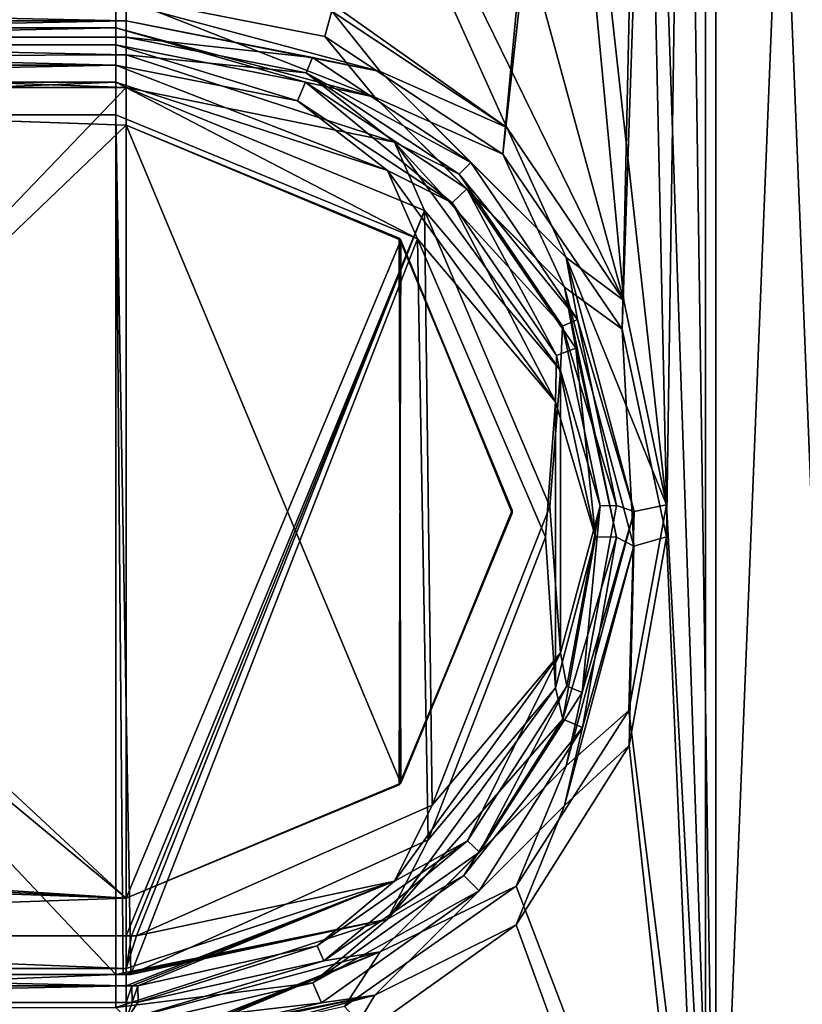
# Model space of a CAD drawing. Header units: millimetres. Extents: x -95 to 107, y -68 to 6.
# Tile 4 of 21: x -1 to 14, y -58 to -39. Entities that reach past the tile are written whole.
import ezdxf

# ---------------------------------------------------------------- set-up
doc = ezdxf.new("R2010")
doc.units = ezdxf.units.MM
doc.header["$LTSCALE"] = 101.851852
doc.layers.get('0').update_dxf_attribs({"linetype": 'CONTINUOUS'})

msp = doc.modelspace()

# ---------------------------------------------------------------- linework, layer by layer
at = {"color": 0, "linetype": 'Continuous'}
for points in [[(12.423, 4.154, -250.15), (12.423, -66.154, -250.15), (11.655, -13.689, -250.15), (12.423, 4.154, -250.15)], [(15.251, -66.162, -248.978), (12.423, -66.154, -250.15), (15.251, 4.162, -248.978), (15.251, -66.162, -248.978)], [(12.423, -66.154, -250.15), (12.423, 4.154, -250.15), (15.251, 4.162, -248.978), (12.423, -66.154, -250.15)], [(15.049, 3.487, 248.965), (12.22, 3.47, 250.136), (15.049, -66.835, 248.419), (15.049, 3.487, 248.965)], [(11.453, -48.993, 249.729), (12.22, 3.47, 250.136), (10.579, -44.912, 249.761), (11.453, -48.993, 249.729)], [(10.579, -44.912, 249.761), (12.22, 3.47, 250.136), (11.254, -14.316, 249.998), (10.579, -44.912, 249.761)], [(12.22, -66.836, 249.591), (12.22, 3.47, 250.136), (11.453, -48.993, 249.729), (12.22, -66.836, 249.591)], [(12.22, 3.47, 250.136), (12.22, -66.836, 249.591), (15.049, -66.835, 248.419), (12.22, 3.47, 250.136)], [(11.655, -13.689, -250.15), (12.423, -66.154, -250.15), (10.782, -17.771, -250.15), (11.655, -13.689, -250.15)], [(8.23, -41.469, 249.788), (10.579, -44.912, 249.761), (11.254, -14.316, 249.998), (8.23, -41.469, 249.788)], [(10.411, -18.338, 249.967), (8.23, -41.469, 249.788), (11.254, -14.316, 249.998), (10.411, -18.338, 249.967)], [(8.433, -21.214, -250.15), (10.782, -17.771, -250.15), (11.456, -48.367, -250.15), (8.433, -21.214, -250.15)], [(10.782, -17.771, -250.15), (12.423, -66.154, -250.15), (11.456, -48.367, -250.15), (10.782, -17.771, -250.15)], [(0.617, -38.344, 249.812), (4.734, -39.157, 249.805), (10.411, -18.338, 249.967), (0.617, -38.344, 249.812)], [(4.734, -39.157, 249.805), (8.23, -41.469, 249.788), (10.411, -18.338, 249.967), (4.734, -39.157, 249.805)], [(4.937, -23.525, -250.15), (8.433, -21.214, -250.15), (10.613, -44.345, -250.15), (4.937, -23.525, -250.15)], [(10.613, -44.345, -250.15), (8.433, -21.214, -250.15), (11.456, -48.367, -250.15), (10.613, -44.345, -250.15)], [(0.82, -24.339, -250.15), (4.937, -23.525, -250.15), (10.613, -44.345, -250.15), (0.82, -24.339, -250.15)], [(-15.18, -24.339, -250.15), (0.82, -24.339, -250.15), (8.311, -40.947, -250.15), (-15.18, -24.339, -250.15)], [(4.873, -38.665, -250.15), (-15.18, -24.339, -250.15), (8.311, -40.947, -250.15), (4.873, -38.665, -250.15)], [(8.311, -40.947, -250.15), (0.82, -24.339, -250.15), (10.613, -44.345, -250.15), (8.311, -40.947, -250.15)], [(0.617, -38.344, 249.812), (-15.383, -38.344, 249.812), (-15.383, -38.985, 249.573), (0.617, -38.344, 249.812)], [(0.617, -38.985, 249.573), (0.617, -38.344, 249.812), (-15.383, -38.985, 249.573), (0.617, -38.985, 249.573)], [(4.734, -39.157, 249.805), (0.617, -38.344, 249.812), (5.715, -40.351, 249.562), (4.734, -39.157, 249.805)], [(5.715, -40.351, 249.562), (0.617, -38.344, 249.812), (0.617, -38.985, 249.573), (5.715, -40.351, 249.562)], [(-15.18, -38.846, -250.976), (-15.18, -38.504, -250.384), (0.82, -38.846, -250.976), (-15.18, -38.846, -250.976)], [(0.82, -38.846, -250.976), (-15.18, -38.504, -250.384), (0.82, -38.504, -250.384), (0.82, -38.846, -250.976)], [(0.82, -38.504, -250.384), (4.873, -38.665, -250.15), (5.818, -39.843, -250.384), (0.82, -38.504, -250.384)], [(0.82, -38.846, -250.976), (0.82, -38.504, -250.384), (5.818, -39.843, -250.384), (0.82, -38.846, -250.976)], [(4.873, -38.665, -250.15), (8.311, -40.947, -250.15), (5.818, -39.843, -250.384), (4.873, -38.665, -250.15)], [(-15.18, -38.846, -250.976), (0.82, -38.846, -250.976), (-15.18, -39.171, -252.823), (-15.18, -38.846, -250.976)], [(-15.18, -39.171, -252.823), (0.82, -38.846, -250.976), (0.82, -39.171, -252.823), (-15.18, -39.171, -252.823)], [(0.82, -38.846, -250.976), (5.818, -39.843, -250.384), (4.486, -39.569, -250.976), (0.82, -38.846, -250.976)], [(0.82, -39.171, -252.823), (0.82, -38.846, -250.976), (4.486, -39.569, -250.976), (0.82, -39.171, -252.823)], [(0.617, -39.322, 248.978), (0.617, -38.985, 249.573), (-15.383, -39.322, 248.978), (0.617, -39.322, 248.978)], [(-15.383, -39.322, 248.978), (0.617, -38.985, 249.573), (-15.383, -38.985, 249.573), (-15.383, -39.322, 248.978)], [(0.617, -39.322, 248.978), (4.348, -40.056, 248.972), (0.617, -38.985, 249.573), (0.617, -39.322, 248.978)], [(4.348, -40.056, 248.972), (5.715, -40.351, 249.562), (0.617, -38.985, 249.573), (4.348, -40.056, 248.972)], [(-15.18, -39.171, -252.823), (0.82, -39.171, -252.823), (0.82, -39.513, -253.416), (-15.18, -39.171, -252.823)], [(-15.18, -39.583, -253.469), (-15.18, -39.171, -252.823), (0.82, -39.513, -253.416), (-15.18, -39.583, -253.469)], [(0.82, -39.171, -252.823), (4.486, -39.569, -250.976), (4.363, -39.87, -252.823), (0.82, -39.171, -252.823)], [(0.82, -39.513, -253.416), (0.82, -39.171, -252.823), (4.363, -39.87, -252.823), (0.82, -39.513, -253.416)], [(8.23, -41.469, 249.788), (4.734, -39.157, 249.805), (5.715, -40.351, 249.562), (8.23, -41.469, 249.788)], [(-15.383, -39.718, 246.627), (0.617, -39.718, 246.627), (-15.383, -39.322, 248.978), (-15.383, -39.718, 246.627)], [(0.617, -39.718, 246.627), (0.617, -39.322, 248.978), (-15.383, -39.322, 248.978), (0.617, -39.718, 246.627)], [(0.617, -39.718, 246.627), (4.192, -40.421, 246.622), (0.617, -39.322, 248.978), (0.617, -39.718, 246.627)], [(0.617, -39.322, 248.978), (4.192, -40.421, 246.622), (4.348, -40.056, 248.972), (0.617, -39.322, 248.978)], [(0.82, -40.156, -253.65), (-15.18, -39.583, -253.469), (0.82, -39.513, -253.416), (0.82, -40.156, -253.65)], [(-15.18, -40.156, -253.65), (-15.18, -39.583, -253.469), (0.82, -40.156, -253.65), (-15.18, -40.156, -253.65)], [(0.82, -40.156, -253.65), (0.82, -39.513, -253.416), (6.102, -41.23, -253.416), (0.82, -40.156, -253.65)], [(0.82, -39.513, -253.416), (4.363, -39.87, -252.823), (6.102, -41.23, -253.416), (0.82, -39.513, -253.416)], [(4.486, -39.569, -250.976), (7.603, -41.631, -250.976), (4.363, -39.87, -252.823), (4.486, -39.569, -250.976)], [(4.486, -39.569, -250.976), (5.818, -39.843, -250.384), (7.603, -41.631, -250.976), (4.486, -39.569, -250.976)], [(0.617, -39.718, 246.627), (-15.383, -39.718, 246.627), (-15.383, -40.055, 246.032), (0.617, -39.718, 246.627)], [(0.617, -40.055, 246.032), (0.617, -39.718, 246.627), (-15.383, -40.055, 246.032), (0.617, -40.055, 246.032)], [(0.617, -39.718, 246.627), (0.617, -40.055, 246.032), (5.965, -41.793, 246.019), (0.617, -39.718, 246.627)], [(4.192, -40.421, 246.622), (0.617, -39.718, 246.627), (5.965, -41.793, 246.019), (4.192, -40.421, 246.622)], [(4.363, -39.87, -252.823), (7.603, -41.631, -250.976), (7.375, -41.863, -252.823), (4.363, -39.87, -252.823)], [(4.363, -39.87, -252.823), (7.375, -41.863, -252.823), (6.102, -41.23, -253.416), (4.363, -39.87, -252.823)], [(5.818, -39.843, -250.384), (8.311, -40.947, -250.15), (9.477, -43.502, -250.384), (5.818, -39.843, -250.384)], [(5.818, -39.843, -250.384), (9.477, -43.502, -250.384), (7.603, -41.631, -250.976), (5.818, -39.843, -250.384)], [(-15.383, -40.696, 245.793), (0.617, -40.696, 245.793), (0.617, -40.055, 246.032), (-15.383, -40.696, 245.793)], [(-15.383, -40.696, 245.793), (0.617, -40.055, 246.032), (-15.383, -40.055, 246.032), (-15.383, -40.696, 245.793)], [(0.617, -40.696, 245.793), (6.556, -43.134, 245.775), (0.617, -40.055, 246.032), (0.617, -40.696, 245.793)], [(0.617, -40.055, 246.032), (6.556, -43.134, 245.775), (5.965, -41.793, 246.019), (0.617, -40.055, 246.032)], [(4.192, -40.421, 246.622), (7.234, -42.425, 246.606), (4.348, -40.056, 248.972), (4.192, -40.421, 246.622)], [(4.348, -40.056, 248.972), (7.524, -42.148, 248.956), (5.715, -40.351, 249.562), (4.348, -40.056, 248.972)], [(4.348, -40.056, 248.972), (7.234, -42.425, 246.606), (7.524, -42.148, 248.956), (4.348, -40.056, 248.972)], [(-15.18, -40.156, -253.65), (0.82, -40.156, -253.65), (-15.18, -56.844, -253.65), (-15.18, -40.156, -253.65)], [(-15.18, -56.844, -253.65), (0.82, -40.156, -253.65), (0.82, -56.844, -253.65), (-15.18, -56.844, -253.65)], [(0.82, -56.844, -253.65), (0.82, -40.156, -253.65), (6.695, -42.577, -253.65), (0.82, -56.844, -253.65)], [(6.695, -42.577, -253.65), (0.82, -40.156, -253.65), (6.102, -41.23, -253.416), (6.695, -42.577, -253.65)], [(0.82, -56.1, -251.559), (-16.18, -40.306, -251.559), (-16.162, -42, -251.559), (0.82, -56.1, -251.559)], [(-16.18, -40.306, -251.559), (0.82, -56.1, -251.559), (0.82, -40.9, -251.559), (-16.18, -40.306, -251.559)], [(-16.18, -40.306, -248.061), (-16.18, -40.306, -251.559), (0.82, -40.9, -251.559), (-16.18, -40.306, -248.061)], [(-16.051, -40.311, -247.028), (-16.18, -40.306, -248.061), (0.82, -40.9, -251.559), (-16.051, -40.311, -247.028)], [(-15.672, -40.324, -246.059), (-16.051, -40.311, -247.028), (0.82, -40.9, -251.559), (-15.672, -40.324, -246.059)], [(-15.672, -56.676, -246.059), (-15.672, -40.324, -246.059), (0.82, -40.9, -246.059), (-15.672, -56.676, -246.059)], [(0.82, -40.9, -246.059), (-15.672, -40.324, -246.059), (0.82, -40.9, -251.559), (0.82, -40.9, -246.059)], [(7.234, -42.425, 246.606), (4.192, -40.421, 246.622), (5.965, -41.793, 246.019), (7.234, -42.425, 246.606)], [(9.447, -44.083, 249.533), (8.23, -41.469, 249.788), (5.715, -40.351, 249.562), (9.447, -44.083, 249.533)], [(7.524, -42.148, 248.956), (9.447, -44.083, 249.533), (5.715, -40.351, 249.562), (7.524, -42.148, 248.956)], [(-15.383, -57.607, 245.662), (0.617, -57.607, 245.662), (-15.383, -40.696, 245.793), (-15.383, -57.607, 245.662)], [(-15.383, -40.696, 245.793), (0.617, -57.607, 245.662), (0.617, -40.696, 245.793), (-15.383, -40.696, 245.793)], [(0.617, -40.696, 245.793), (0.617, -57.607, 245.662), (0.765, -57.605, 245.662), (0.617, -40.696, 245.793)], [(6.556, -43.134, 245.775), (0.617, -40.696, 245.793), (0.912, -57.602, 245.662), (6.556, -43.134, 245.775)], [(0.912, -57.602, 245.662), (0.617, -40.696, 245.793), (0.765, -57.605, 245.662), (0.912, -57.602, 245.662)], [(0.82, -56.1, -246.059), (-15.672, -56.676, -246.059), (0.82, -40.9, -246.059), (0.82, -56.1, -246.059)], [(6.224, -43.158, -246.059), (0.82, -56.1, -246.059), (0.82, -40.9, -246.059), (6.224, -43.158, -246.059)], [(0.82, -40.9, -251.559), (0.82, -56.1, -251.559), (6.224, -53.842, -251.559), (0.82, -40.9, -251.559)], [(6.191, -43.124, -251.559), (0.82, -40.9, -251.559), (6.224, -53.842, -251.559), (6.191, -43.124, -251.559)], [(6.224, -43.158, -246.059), (0.82, -40.9, -246.059), (6.191, -43.124, -251.559), (6.224, -43.158, -246.059)], [(0.82, -40.9, -246.059), (0.82, -40.9, -251.559), (6.191, -43.124, -251.559), (0.82, -40.9, -246.059)], [(8.311, -40.947, -250.15), (10.613, -44.345, -250.15), (9.477, -43.502, -250.384), (8.311, -40.947, -250.15)], [(9.366, -45.723, -253.416), (6.695, -42.577, -253.65), (6.102, -41.23, -253.416), (9.366, -45.723, -253.416)], [(7.375, -41.863, -252.823), (9.404, -44.85, -252.823), (6.102, -41.23, -253.416), (7.375, -41.863, -252.823)], [(9.404, -44.85, -252.823), (9.366, -45.723, -253.416), (6.102, -41.23, -253.416), (9.404, -44.85, -252.823)], [(7.603, -41.631, -250.976), (9.704, -44.722, -250.976), (7.375, -41.863, -252.823), (7.603, -41.631, -250.976)], [(7.603, -41.631, -250.976), (9.477, -43.502, -250.384), (9.704, -44.722, -250.976), (7.603, -41.631, -250.976)], [(10.579, -44.912, 249.761), (8.23, -41.469, 249.788), (9.447, -44.083, 249.533), (10.579, -44.912, 249.761)], [(5.965, -41.793, 246.019), (6.556, -43.134, 245.775), (9.27, -46.342, 245.984), (5.965, -41.793, 246.019)], [(7.234, -42.425, 246.606), (5.965, -41.793, 246.019), (9.27, -46.342, 245.984), (7.234, -42.425, 246.606)], [(-16.162, -55, -251.559), (0.82, -56.1, -251.559), (-16.162, -42, -251.559), (-16.162, -55, -251.559)], [(7.375, -41.863, -252.823), (9.704, -44.722, -250.976), (9.404, -44.85, -252.823), (7.375, -41.863, -252.823)], [(7.234, -42.425, 246.606), (9.291, -45.431, 246.583), (7.524, -42.148, 248.956), (7.234, -42.425, 246.606)], [(7.524, -42.148, 248.956), (9.671, -45.286, 248.932), (9.447, -44.083, 249.533), (7.524, -42.148, 248.956)], [(7.524, -42.148, 248.956), (9.291, -45.431, 246.583), (9.671, -45.286, 248.932), (7.524, -42.148, 248.956)], [(0.924, -56.843, -253.65), (0.82, -56.844, -253.65), (6.695, -42.577, -253.65), (0.924, -56.843, -253.65)], [(1.028, -56.841, -253.65), (0.924, -56.843, -253.65), (6.695, -42.577, -253.65), (1.028, -56.841, -253.65)], [(6.841, -54.275, -253.65), (1.028, -56.841, -253.65), (6.695, -42.577, -253.65), (6.841, -54.275, -253.65)], [(9.161, -48.396, -253.65), (6.841, -54.275, -253.65), (6.695, -42.577, -253.65), (9.161, -48.396, -253.65)], [(9.161, -48.396, -253.65), (6.695, -42.577, -253.65), (9.366, -45.723, -253.416), (9.161, -48.396, -253.65)], [(9.291, -45.431, 246.583), (7.234, -42.425, 246.606), (9.27, -46.342, 245.984), (9.291, -45.431, 246.583)], [(6.191, -53.876, -246.059), (0.82, -56.1, -246.059), (6.224, -43.158, -246.059), (6.191, -53.876, -246.059)], [(6.762, -54.958, 245.683), (6.556, -43.134, 245.775), (0.912, -57.602, 245.662), (6.762, -54.958, 245.683)], [(8.418, -48.469, -251.559), (6.191, -43.124, -251.559), (6.224, -53.842, -251.559), (8.418, -48.469, -251.559)], [(6.224, -43.158, -246.059), (6.191, -43.124, -251.559), (8.418, -48.469, -251.559), (6.224, -43.158, -246.059)], [(8.418, -48.531, -246.059), (6.191, -53.876, -246.059), (6.224, -43.158, -246.059), (8.418, -48.531, -246.059)], [(8.418, -48.531, -246.059), (6.224, -43.158, -246.059), (8.418, -48.469, -251.559), (8.418, -48.531, -246.059)], [(9.07, -49.004, 245.729), (6.556, -43.134, 245.775), (6.762, -54.958, 245.683), (9.07, -49.004, 245.729)], [(6.556, -43.134, 245.775), (9.07, -49.004, 245.729), (9.27, -46.342, 245.984), (6.556, -43.134, 245.775)], [(10.613, -44.345, -250.15), (11.456, -48.367, -250.15), (9.477, -43.502, -250.384), (10.613, -44.345, -250.15)], [(9.477, -43.502, -250.384), (11.456, -48.367, -250.15), (10.816, -48.5, -250.384), (9.477, -43.502, -250.384)], [(9.477, -43.502, -250.384), (10.816, -48.5, -250.384), (9.704, -44.722, -250.976), (9.477, -43.502, -250.384)], [(10.813, -49.181, 249.494), (10.579, -44.912, 249.761), (9.447, -44.083, 249.533), (10.813, -49.181, 249.494)], [(9.671, -45.286, 248.932), (10.47, -49.004, 248.903), (9.447, -44.083, 249.533), (9.671, -45.286, 248.932)], [(10.47, -49.004, 248.903), (10.813, -49.181, 249.494), (9.447, -44.083, 249.533), (10.47, -49.004, 248.903)], [(9.704, -44.722, -250.976), (10.473, -48.379, -250.976), (9.404, -44.85, -252.823), (9.704, -44.722, -250.976)], [(9.704, -44.722, -250.976), (10.816, -48.5, -250.384), (10.473, -48.379, -250.976), (9.704, -44.722, -250.976)], [(9.404, -44.85, -252.823), (10.147, -48.384, -252.823), (9.366, -45.723, -253.416), (9.404, -44.85, -252.823)], [(9.404, -44.85, -252.823), (10.473, -48.379, -250.976), (10.147, -48.384, -252.823), (9.404, -44.85, -252.823)], [(11.453, -48.993, 249.729), (10.579, -44.912, 249.761), (10.813, -49.181, 249.494), (11.453, -48.993, 249.729)], [(9.291, -45.431, 246.583), (10.056, -48.993, 246.555), (9.671, -45.286, 248.932), (9.291, -45.431, 246.583)], [(9.671, -45.286, 248.932), (10.056, -48.993, 246.555), (10.47, -49.004, 248.903), (9.671, -45.286, 248.932)], [(10.056, -48.993, 246.555), (9.291, -45.431, 246.583), (9.27, -46.342, 245.984), (10.056, -48.993, 246.555)], [(9.366, -51.277, -253.416), (9.161, -48.396, -253.65), (9.366, -45.723, -253.416), (9.366, -51.277, -253.416)], [(10.147, -48.384, -252.823), (9.366, -51.277, -253.416), (9.366, -45.723, -253.416), (10.147, -48.384, -252.823)], [(9.27, -46.342, 245.984), (9.07, -49.004, 245.729), (9.27, -51.965, 245.94), (9.27, -46.342, 245.984)], [(10.056, -48.993, 246.555), (9.27, -46.342, 245.984), (9.27, -51.965, 245.94), (10.056, -48.993, 246.555)], [(6.841, -54.275, -253.65), (9.161, -48.396, -253.65), (9.366, -51.277, -253.416), (6.841, -54.275, -253.65)], [(10.147, -48.384, -252.823), (9.493, -51.935, -252.823), (9.366, -51.277, -253.416), (10.147, -48.384, -252.823)], [(10.147, -48.384, -252.823), (9.796, -52.055, -250.976), (9.493, -51.935, -252.823), (10.147, -48.384, -252.823)], [(10.473, -48.379, -250.976), (10.816, -48.5, -250.384), (9.796, -52.055, -250.976), (10.473, -48.379, -250.976)], [(10.473, -48.379, -250.976), (9.796, -52.055, -250.976), (10.147, -48.384, -252.823), (10.473, -48.379, -250.976)], [(11.456, -48.367, -250.15), (12.423, -66.154, -250.15), (10.714, -52.409, -250.15), (11.456, -48.367, -250.15)], [(11.456, -48.367, -250.15), (10.714, -52.409, -250.15), (10.816, -48.5, -250.384), (11.456, -48.367, -250.15)], [(6.191, -53.876, -246.059), (8.418, -48.531, -246.059), (6.224, -53.842, -251.559), (6.191, -53.876, -246.059)], [(8.418, -48.531, -246.059), (8.418, -48.469, -251.559), (6.224, -53.842, -251.559), (8.418, -48.531, -246.059)], [(10.816, -48.5, -250.384), (10.714, -52.409, -250.15), (9.477, -53.498, -250.384), (10.816, -48.5, -250.384)], [(10.816, -48.5, -250.384), (9.477, -53.498, -250.384), (9.796, -52.055, -250.976), (10.816, -48.5, -250.384)], [(9.416, -52.579, 246.528), (10.056, -48.993, 246.555), (9.27, -51.965, 245.94), (9.416, -52.579, 246.528)], [(10.056, -48.993, 246.555), (9.416, -52.579, 246.528), (10.47, -49.004, 248.903), (10.056, -48.993, 246.555)], [(10.722, -53.102, 249.697), (12.22, -66.836, 249.591), (11.453, -48.993, 249.729), (10.722, -53.102, 249.697)], [(10.722, -53.102, 249.697), (11.453, -48.993, 249.729), (10.813, -49.181, 249.494), (10.722, -53.102, 249.697)], [(9.07, -49.004, 245.729), (6.762, -54.958, 245.683), (9.27, -51.965, 245.94), (9.07, -49.004, 245.729)], [(10.47, -49.004, 248.903), (9.416, -52.579, 246.528), (9.801, -52.747, 248.874), (10.47, -49.004, 248.903)], [(9.447, -54.279, 249.454), (10.722, -53.102, 249.697), (10.813, -49.181, 249.494), (9.447, -54.279, 249.454)], [(9.801, -52.747, 248.874), (9.447, -54.279, 249.454), (10.813, -49.181, 249.494), (9.801, -52.747, 248.874)], [(10.47, -49.004, 248.903), (9.801, -52.747, 248.874), (10.813, -49.181, 249.494), (10.47, -49.004, 248.903)], [(6.102, -55.77, -253.416), (6.841, -54.275, -253.65), (9.366, -51.277, -253.416), (6.102, -55.77, -253.416)], [(7.538, -54.972, -252.823), (6.102, -55.77, -253.416), (9.366, -51.277, -253.416), (7.538, -54.972, -252.823)], [(9.493, -51.935, -252.823), (7.538, -54.972, -252.823), (9.366, -51.277, -253.416), (9.493, -51.935, -252.823)], [(9.27, -51.965, 245.94), (6.762, -54.958, 245.683), (5.965, -56.514, 245.905), (9.27, -51.965, 245.94)], [(9.416, -52.579, 246.528), (9.27, -51.965, 245.94), (5.965, -56.514, 245.905), (9.416, -52.579, 246.528)], [(9.493, -51.935, -252.823), (7.773, -55.198, -250.976), (7.538, -54.972, -252.823), (9.493, -51.935, -252.823)], [(9.796, -52.055, -250.976), (7.773, -55.198, -250.976), (9.493, -51.935, -252.823), (9.796, -52.055, -250.976)], [(9.796, -52.055, -250.976), (9.477, -53.498, -250.384), (7.773, -55.198, -250.976), (9.796, -52.055, -250.976)], [(10.714, -52.409, -250.15), (12.423, -66.154, -250.15), (8.497, -55.864, -250.15), (10.714, -52.409, -250.15)], [(10.714, -52.409, -250.15), (8.497, -55.864, -250.15), (9.477, -53.498, -250.384), (10.714, -52.409, -250.15)], [(7.465, -55.656, 246.504), (9.416, -52.579, 246.528), (5.965, -56.514, 245.905), (7.465, -55.656, 246.504)], [(9.416, -52.579, 246.528), (7.465, -55.656, 246.504), (9.801, -52.747, 248.874), (9.416, -52.579, 246.528)], [(9.801, -52.747, 248.874), (7.465, -55.656, 246.504), (7.765, -55.959, 248.849), (9.801, -52.747, 248.874)], [(9.801, -52.747, 248.874), (7.765, -55.959, 248.849), (9.447, -54.279, 249.454), (9.801, -52.747, 248.874)], [(8.495, -56.626, 249.67), (12.22, -66.836, 249.591), (10.722, -53.102, 249.697), (8.495, -56.626, 249.67)], [(8.495, -56.626, 249.67), (10.722, -53.102, 249.697), (9.447, -54.279, 249.454), (8.495, -56.626, 249.67)], [(9.477, -53.498, -250.384), (8.497, -55.864, -250.15), (5.818, -57.157, -250.384), (9.477, -53.498, -250.384)], [(9.477, -53.498, -250.384), (5.818, -57.157, -250.384), (7.773, -55.198, -250.976), (9.477, -53.498, -250.384)], [(0.82, -56.1, -251.559), (6.191, -53.876, -246.059), (6.224, -53.842, -251.559), (0.82, -56.1, -251.559)], [(0.82, -56.1, -246.059), (6.191, -53.876, -246.059), (0.82, -56.1, -251.559), (0.82, -56.1, -246.059)], [(1.028, -56.841, -253.65), (6.841, -54.275, -253.65), (6.102, -55.77, -253.416), (1.028, -56.841, -253.65)], [(5.715, -58.011, 249.425), (8.495, -56.626, 249.67), (9.447, -54.279, 249.454), (5.715, -58.011, 249.425)], [(7.765, -55.959, 248.849), (5.715, -58.011, 249.425), (9.447, -54.279, 249.454), (7.765, -55.959, 248.849)], [(6.762, -54.958, 245.683), (0.912, -57.602, 245.662), (5.965, -56.514, 245.905), (6.762, -54.958, 245.683)], [(7.538, -54.972, -252.823), (4.708, -57.337, -250.976), (4.577, -57.038, -252.823), (7.538, -54.972, -252.823)], [(7.538, -54.972, -252.823), (4.577, -57.038, -252.823), (6.102, -55.77, -253.416), (7.538, -54.972, -252.823)], [(7.773, -55.198, -250.976), (4.708, -57.337, -250.976), (7.538, -54.972, -252.823), (7.773, -55.198, -250.976)], [(-16.171, -55.253, -251.559), (0.82, -56.1, -251.559), (-16.162, -55, -251.559), (-16.171, -55.253, -251.559)], [(-16.18, -55.506, -251.559), (0.82, -56.1, -251.559), (-16.171, -55.253, -251.559), (-16.18, -55.506, -251.559)], [(7.773, -55.198, -250.976), (5.818, -57.157, -250.384), (4.708, -57.337, -250.976), (7.773, -55.198, -250.976)], [(-16.18, -55.506, -251.559), (-16.18, -56.694, -251.559), (0.82, -56.1, -251.559), (-16.18, -55.506, -251.559)], [(0.82, -57.487, -253.416), (1.028, -56.841, -253.65), (6.102, -55.77, -253.416), (0.82, -57.487, -253.416)], [(0.82, -57.829, -252.823), (0.82, -57.487, -253.416), (6.102, -55.77, -253.416), (0.82, -57.829, -252.823)], [(0.936, -57.828, -252.823), (0.82, -57.829, -252.823), (6.102, -55.77, -253.416), (0.936, -57.828, -252.823)], [(1.052, -57.826, -252.823), (0.936, -57.828, -252.823), (6.102, -55.77, -253.416), (1.052, -57.826, -252.823)], [(4.577, -57.038, -252.823), (1.052, -57.826, -252.823), (6.102, -55.77, -253.416), (4.577, -57.038, -252.823)], [(4.494, -57.765, 246.487), (7.465, -55.656, 246.504), (5.965, -56.514, 245.905), (4.494, -57.765, 246.487)], [(7.465, -55.656, 246.504), (4.494, -57.765, 246.487), (7.765, -55.959, 248.849), (7.465, -55.656, 246.504)], [(7.765, -55.959, 248.849), (4.494, -57.765, 246.487), (4.664, -58.16, 248.832), (7.765, -55.959, 248.849)], [(7.765, -55.959, 248.849), (4.664, -58.16, 248.832), (5.715, -58.011, 249.425), (7.765, -55.959, 248.849)], [(8.497, -55.864, -250.15), (12.423, -66.154, -250.15), (5.117, -58.231, -250.15), (8.497, -55.864, -250.15)], [(8.497, -55.864, -250.15), (5.117, -58.231, -250.15), (5.818, -57.157, -250.384), (8.497, -55.864, -250.15)], [(-16.18, -56.694, -251.559), (-15.672, -56.676, -246.059), (0.82, -56.1, -246.059), (-16.18, -56.694, -251.559)], [(-16.18, -56.694, -251.559), (0.82, -56.1, -246.059), (0.82, -56.1, -251.559), (-16.18, -56.694, -251.559)], [(0.617, -57.607, 245.662), (0.617, -58.251, 245.891), (5.965, -56.514, 245.905), (0.617, -57.607, 245.662)], [(0.765, -57.605, 245.662), (0.617, -57.607, 245.662), (5.965, -56.514, 245.905), (0.765, -57.605, 245.662)], [(0.617, -58.251, 245.891), (4.494, -57.765, 246.487), (5.965, -56.514, 245.905), (0.617, -58.251, 245.891)], [(0.912, -57.602, 245.662), (0.765, -57.605, 245.662), (5.965, -56.514, 245.905), (0.912, -57.602, 245.662)], [(5.082, -59.057, 249.651), (12.22, -66.836, 249.591), (8.495, -56.626, 249.67), (5.082, -59.057, 249.651)], [(5.082, -59.057, 249.651), (8.495, -56.626, 249.67), (5.715, -58.011, 249.425), (5.082, -59.057, 249.651)], [(-15.18, -56.844, -253.65), (0.82, -56.844, -253.65), (0.82, -57.487, -253.416), (-15.18, -56.844, -253.65)], [(-15.18, -57.487, -253.416), (-15.18, -56.844, -253.65), (0.82, -57.487, -253.416), (-15.18, -57.487, -253.416)], [(0.924, -56.843, -253.65), (1.028, -56.841, -253.65), (0.82, -57.487, -253.416), (0.924, -56.843, -253.65)], [(0.82, -56.844, -253.65), (0.924, -56.843, -253.65), (0.82, -57.487, -253.416), (0.82, -56.844, -253.65)], [(1.061, -58.151, -250.976), (1.052, -57.826, -252.823), (4.577, -57.038, -252.823), (1.061, -58.151, -250.976)], [(4.708, -57.337, -250.976), (1.061, -58.151, -250.976), (4.577, -57.038, -252.823), (4.708, -57.337, -250.976)], [(0.952, -59.138, -250.15), (0.82, -59.139, -250.15), (5.818, -57.157, -250.384), (0.952, -59.138, -250.15)], [(0.82, -59.139, -250.15), (0.82, -58.496, -250.384), (5.818, -57.157, -250.384), (0.82, -59.139, -250.15)], [(5.818, -57.157, -250.384), (0.82, -58.496, -250.384), (4.708, -57.337, -250.976), (5.818, -57.157, -250.384)], [(1.085, -59.136, -250.15), (0.952, -59.138, -250.15), (5.818, -57.157, -250.384), (1.085, -59.136, -250.15)], [(5.117, -58.231, -250.15), (1.085, -59.136, -250.15), (5.818, -57.157, -250.384), (5.117, -58.231, -250.15)], [(-15.18, -57.829, -252.823), (-15.18, -57.487, -253.416), (0.82, -57.829, -252.823), (-15.18, -57.829, -252.823)], [(0.82, -57.829, -252.823), (-15.18, -57.487, -253.416), (0.82, -57.487, -253.416), (0.82, -57.829, -252.823)], [(4.708, -57.337, -250.976), (0.82, -58.496, -250.384), (1.061, -58.151, -250.976), (4.708, -57.337, -250.976)], [(-15.383, -57.607, 245.662), (-15.383, -58.251, 245.891), (0.617, -57.607, 245.662), (-15.383, -57.607, 245.662)], [(0.617, -57.607, 245.662), (-15.383, -58.251, 245.891), (0.617, -58.251, 245.891), (0.617, -57.607, 245.662)], [(-15.18, -57.829, -252.823), (0.82, -57.829, -252.823), (-15.18, -58.154, -250.976), (-15.18, -57.829, -252.823)], [(-15.18, -58.154, -250.976), (0.82, -57.829, -252.823), (0.82, -58.154, -250.976), (-15.18, -58.154, -250.976)], [(0.617, -58.251, 245.891), (0.946, -58.592, 246.481), (4.494, -57.765, 246.487), (0.617, -58.251, 245.891)], [(0.82, -58.154, -250.976), (0.82, -57.829, -252.823), (0.936, -57.828, -252.823), (0.82, -58.154, -250.976)], [(0.94, -58.154, -250.976), (0.82, -58.154, -250.976), (0.936, -57.828, -252.823), (0.94, -58.154, -250.976)], [(1.052, -57.826, -252.823), (0.94, -58.154, -250.976), (0.936, -57.828, -252.823), (1.052, -57.826, -252.823)], [(1.061, -58.151, -250.976), (0.94, -58.154, -250.976), (1.052, -57.826, -252.823), (1.061, -58.151, -250.976)], [(4.494, -57.765, 246.487), (0.946, -58.592, 246.481), (4.664, -58.16, 248.832), (4.494, -57.765, 246.487)], [(0.617, -59.377, 249.415), (5.082, -59.057, 249.651), (5.715, -58.011, 249.425), (0.617, -59.377, 249.415)], [(0.617, -59.03, 248.825), (0.617, -59.377, 249.415), (5.715, -58.011, 249.425), (0.617, -59.03, 248.825)], [(0.789, -59.028, 248.825), (0.617, -59.03, 248.825), (5.715, -58.011, 249.425), (0.789, -59.028, 248.825)], [(0.961, -59.024, 248.825), (0.789, -59.028, 248.825), (5.715, -58.011, 249.425), (0.961, -59.024, 248.825)], [(4.664, -58.16, 248.832), (0.961, -59.024, 248.825), (5.715, -58.011, 249.425), (4.664, -58.16, 248.832)], [(-15.18, -58.154, -250.976), (0.82, -58.154, -250.976), (0.82, -58.496, -250.384), (-15.18, -58.154, -250.976)], [(-15.18, -58.496, -250.384), (-15.18, -58.154, -250.976), (0.82, -58.496, -250.384), (-15.18, -58.496, -250.384)], [(1.061, -58.151, -250.976), (0.82, -58.496, -250.384), (0.94, -58.154, -250.976), (1.061, -58.151, -250.976)], [(0.82, -58.496, -250.384), (0.82, -58.154, -250.976), (0.94, -58.154, -250.976), (0.82, -58.496, -250.384)], [(0.946, -58.592, 246.481), (0.961, -59.024, 248.825), (4.664, -58.16, 248.832), (0.946, -58.592, 246.481)]]:
    msp.add_3dface(points, dxfattribs=at)

doc.saveas('drawing.dxf')
